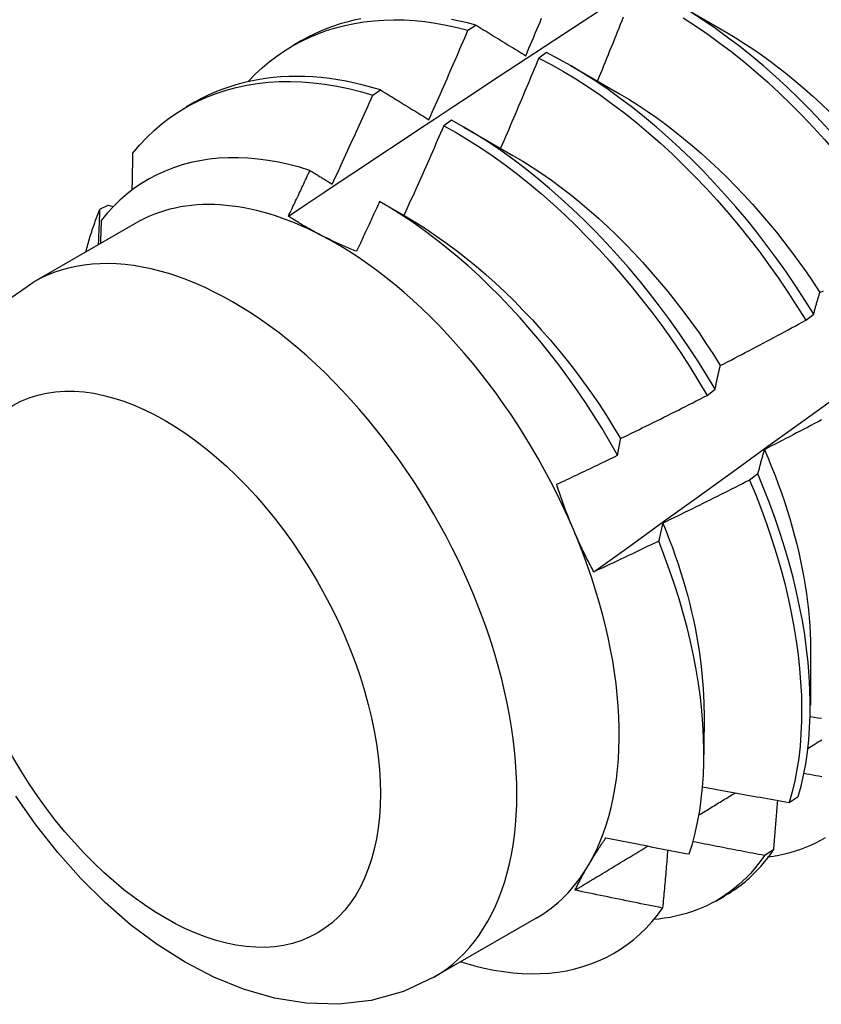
# Model space of a CAD drawing. Header units: inches. Extents: x 17 to 237, y 17 to 149.
# Tile 72 of 115: x 211.638 to 211.899, y 87.247 to 87.568. Entities that reach past the tile are written whole.
import ezdxf

# ---------------------------------------------------------------- set-up
doc = ezdxf.new("R2010")
doc.units = ezdxf.units.IN
doc.header["$MEASUREMENT"] = 0
doc.layers.add('Visible Edges(ANSI)', color=7, linetype='Continuous', lineweight=25)
doc.layers.add('Visible Tangent Edges(ANSI)', color=7, linetype='Continuous', lineweight=25)

msp = doc.modelspace()

# ---------------------------------------------------------------- linework, layer by layer
at = {"layer": 'Visible Edges(ANSI)'}
for p, q in [((211.85239, 87.57347), (211.8684, 87.56425)), ((211.78411, 87.5649), (211.78662, 87.5666)), ((211.72701, 87.56006), (211.72982, 87.56168)), ((211.80974, 87.55761), (211.80723, 87.55583)), ((211.81759, 87.55338), (211.8336, 87.54416)), ((211.75304, 87.5437), (211.75555, 87.54542)), ((211.69221, 87.53997), (211.69502, 87.54159)), ((211.77874, 87.53554), (211.77623, 87.53375)), ((211.78279, 87.53329), (211.7988, 87.52407)), ((211.66399, 87.50646), (211.66669, 87.50781)), ((211.66669, 87.50781), (211.66831, 87.50734)), ((211.75584, 87.50868), (211.764, 87.50398)), ((211.67545, 87.50188), (211.64205, 87.48259)), ((211.89434, 87.47024), (211.89694, 87.47222)), ((211.86214, 87.44575), (211.86475, 87.44773)), ((211.87867, 87.4201), (211.87601, 87.41811)), ((211.89595, 87.36315), (211.89593, 87.34466)), ((211.86115, 87.34306), (211.86113, 87.32861)), ((211.88895, 87.31292), (211.89184, 87.3148)), ((211.88381, 87.29743), (211.88086, 87.2956)), ((211.86512, 87.28066), (211.86793, 87.28228)), ((211.80636, 87.27514), (211.77295, 87.25586))]:
    msp.add_line(p, q, dxfattribs=at)
at = {"layer": 'Visible Edges(ANSI)', "flags": 128}
for points in [[(211.7255, 87.50422), (211.73146, 87.50821), (211.73743, 87.51219), (211.74339, 87.51616), (211.74936, 87.52013), (211.75533, 87.5241), (211.7613, 87.52806), (211.76727, 87.53202), (211.77324, 87.53597), (211.77921, 87.53992), (211.78518, 87.54386), (211.79115, 87.5478), (211.79712, 87.55174), (211.8031, 87.55567), (211.80907, 87.55959), (211.81505, 87.56352), (211.82103, 87.56743), (211.827, 87.57135)], [(211.80298, 87.55658), (211.8035, 87.5578), (211.80402, 87.55902), (211.80454, 87.56024), (211.80505, 87.56146), (211.80557, 87.56268), (211.80608, 87.5639), (211.8066, 87.56513), (211.80711, 87.56635), (211.80762, 87.56757), (211.80813, 87.56879)], [(211.83481, 87.56917), (211.83432, 87.56794), (211.83382, 87.56672), (211.83333, 87.56549), (211.83284, 87.56426), (211.83234, 87.56304), (211.83185, 87.56181), (211.83135, 87.56059), (211.83085, 87.55936), (211.83035, 87.55813), (211.82985, 87.55691), (211.82936, 87.55568), (211.82885, 87.55446), (211.82835, 87.55324), (211.82785, 87.55201), (211.82735, 87.55079), (211.82685, 87.54956), (211.82634, 87.54834)], [(211.85437, 87.56893), (211.85838, 87.56634), (211.86238, 87.5636), (211.86635, 87.56072), (211.8703, 87.55771), (211.87422, 87.55456), (211.8781, 87.55129), (211.88195, 87.5479), (211.88575, 87.54439), (211.88951, 87.54077), (211.89321, 87.53703), (211.89686, 87.5332), (211.90045, 87.52926), (211.90397, 87.52523), (211.90742, 87.5211), (211.9108, 87.51689), (211.91411, 87.5126), (211.91733, 87.50823), (211.92046, 87.50378), (211.92351, 87.49927), (211.92646, 87.49469)], [(211.92905, 87.49666), (211.92609, 87.50124), (211.92304, 87.50575), (211.9199, 87.51019), (211.91667, 87.51455), (211.91336, 87.51884), (211.90998, 87.52304), (211.90652, 87.52716), (211.90299, 87.53119), (211.8994, 87.53512), (211.89574, 87.53895), (211.89204, 87.54267), (211.88828, 87.54628), (211.88447, 87.54979), (211.88062, 87.55317), (211.87674, 87.55643), (211.87281, 87.55956), (211.86886, 87.56257), (211.86489, 87.56543), (211.86089, 87.56816), (211.85687, 87.57074)], [(211.71247, 87.5483), (211.71464, 87.55054), (211.71691, 87.55264), (211.71926, 87.55462), (211.7217, 87.55647), (211.72422, 87.55819), (211.72682, 87.55978), (211.7295, 87.56123), (211.73225, 87.56255), (211.73507, 87.56373), (211.73796, 87.56478), (211.74092, 87.5657), (211.74394, 87.56648), (211.74702, 87.56712), (211.75016, 87.56762), (211.75336, 87.56799), (211.7566, 87.56821), (211.7599, 87.5683), (211.76324, 87.56824), (211.76662, 87.56804), (211.77005, 87.5677), (211.77351, 87.56722), (211.77701, 87.56659), (211.78055, 87.56582), (211.78411, 87.5649)], [(211.74915, 87.56861), (211.74686, 87.56813), (211.74461, 87.56757), (211.7424, 87.56693), (211.74022, 87.56622), (211.73807, 87.56543), (211.73597, 87.56457), (211.7339, 87.56363), (211.73187, 87.56262), (211.72989, 87.56154)], [(211.78662, 87.5666), (211.78397, 87.56729), (211.78134, 87.5679), (211.77873, 87.56843)], [(211.78662, 87.5666), (211.78729, 87.56619), (211.78797, 87.56578), (211.78864, 87.56537), (211.78932, 87.56495), (211.78999, 87.56454), (211.79067, 87.56412), (211.79134, 87.56371), (211.79202, 87.56329), (211.7927, 87.56288), (211.79338, 87.56246), (211.79406, 87.56204), (211.79474, 87.56163), (211.79542, 87.56121), (211.79611, 87.56079), (211.79679, 87.56037), (211.79747, 87.55995), (211.79816, 87.55953), (211.79885, 87.55911), (211.79953, 87.55869), (211.80022, 87.55827), (211.80091, 87.55785), (211.8016, 87.55742), (211.80229, 87.557), (211.80298, 87.55658)], [(211.82522, 87.38815), (211.8366, 87.39635), (211.84797, 87.40455), (211.85933, 87.41275), (211.87068, 87.42095), (211.88202, 87.42915), (211.89335, 87.43734), (211.90467, 87.44554), (211.91598, 87.45373), (211.92728, 87.46193), (211.93857, 87.47012), (211.94985, 87.47831), (211.96112, 87.4865), (211.97237, 87.49469), (211.98362, 87.50287), (211.99487, 87.51105), (212.0061, 87.51923), (212.01732, 87.52741), (212.02853, 87.53559), (212.03973, 87.54376), (212.05093, 87.55193), (212.06211, 87.56009), (212.07329, 87.56825)], [(211.77137, 87.53569), (211.77191, 87.5369), (211.77245, 87.53812), (211.77299, 87.53933), (211.77353, 87.54055), (211.77407, 87.54176), (211.7746, 87.54298), (211.77514, 87.54419), (211.77567, 87.54541), (211.77621, 87.54662), (211.77674, 87.54784), (211.77727, 87.54906), (211.7778, 87.55027), (211.77833, 87.55149), (211.77886, 87.55271), (211.77939, 87.55393), (211.77992, 87.55514), (211.78045, 87.55636), (211.78097, 87.55758), (211.7815, 87.5588), (211.78202, 87.56002), (211.78254, 87.56124), (211.78307, 87.56246), (211.78359, 87.56368), (211.78411, 87.5649)], [(211.86839, 87.56423), (211.87128, 87.56252), (211.87416, 87.56071), (211.87703, 87.55882), (211.87988, 87.55684), (211.88273, 87.55478), (211.88556, 87.55265), (211.88837, 87.55043), (211.89116, 87.54814), (211.89393, 87.54578), (211.89667, 87.54335), (211.89939, 87.54084), (211.90208, 87.53828)], [(211.89694, 87.47222), (211.89407, 87.47684), (211.89111, 87.48141), (211.88805, 87.48591), (211.8849, 87.49034), (211.88167, 87.4947), (211.87836, 87.49899), (211.87496, 87.50319), (211.8715, 87.5073), (211.86797, 87.51132), (211.86438, 87.51525), (211.86072, 87.51908), (211.85701, 87.5228), (211.85325, 87.52641), (211.84944, 87.52991), (211.84559, 87.53329), (211.84171, 87.53654), (211.83778, 87.53967), (211.83383, 87.54267), (211.82985, 87.54553), (211.82586, 87.54824), (211.82184, 87.55081), (211.81781, 87.55324), (211.81378, 87.5555), (211.80974, 87.55761)], [(211.80723, 87.55583), (211.80672, 87.5546), (211.80621, 87.55337), (211.8057, 87.55214), (211.80518, 87.55092), (211.80467, 87.54969), (211.80415, 87.54846), (211.80364, 87.54723), (211.80312, 87.546), (211.8026, 87.54478), (211.80209, 87.54355), (211.80157, 87.54232), (211.80105, 87.5411), (211.80053, 87.53987), (211.80001, 87.53865), (211.79948, 87.53742), (211.79896, 87.53619), (211.79844, 87.53497), (211.79791, 87.53374), (211.79739, 87.53252), (211.79686, 87.5313), (211.79634, 87.53007), (211.79581, 87.52885), (211.79528, 87.52762), (211.79475, 87.5264)], [(211.80723, 87.55583), (211.81127, 87.55371), (211.81531, 87.55143), (211.81933, 87.549), (211.82335, 87.54642), (211.82735, 87.54369), (211.83132, 87.54082), (211.83527, 87.53782), (211.83919, 87.53468), (211.84308, 87.53141), (211.84692, 87.52802), (211.85073, 87.52452), (211.85448, 87.5209), (211.85819, 87.51717), (211.86184, 87.51333), (211.86543, 87.5094), (211.86896, 87.50537), (211.87241, 87.50125), (211.8758, 87.49704), (211.87911, 87.49275), (211.88233, 87.48839), (211.88547, 87.48395), (211.88853, 87.47944), (211.89148, 87.47487), (211.89434, 87.47024)], [(211.75555, 87.54542), (211.75273, 87.54626), (211.74993, 87.54701), (211.74714, 87.54767), (211.74437, 87.54824), (211.74162, 87.54872), (211.7389, 87.54911), (211.73619, 87.54942), (211.73352, 87.54964), (211.73086, 87.54977), (211.72824, 87.54981), (211.72564, 87.54977), (211.72307, 87.54964), (211.72053, 87.54943), (211.71803, 87.54912), (211.71556, 87.54874), (211.71312, 87.54827), (211.71073, 87.54771), (211.70837, 87.54707), (211.70604, 87.54635), (211.70376, 87.54554), (211.70152, 87.54464), (211.69933, 87.54367), (211.69718, 87.54261), (211.69508, 87.54147)], [(211.67464, 87.52469), (211.67689, 87.52737), (211.67926, 87.52989), (211.68174, 87.53225), (211.68433, 87.53445), (211.68702, 87.5365), (211.68982, 87.53838), (211.69271, 87.5401), (211.69569, 87.54165), (211.69876, 87.54304), (211.70192, 87.54427), (211.70517, 87.54533), (211.70849, 87.54623), (211.71188, 87.54696), (211.71535, 87.54752), (211.71888, 87.54791), (211.72247, 87.54813), (211.72613, 87.54818), (211.72984, 87.54806), (211.7336, 87.54777), (211.73741, 87.54731), (211.74126, 87.54667), (211.74515, 87.54586), (211.74908, 87.54487), (211.75304, 87.5437)], [(211.73978, 87.51468), (211.74035, 87.51588), (211.74091, 87.51709), (211.74147, 87.5183), (211.74203, 87.5195), (211.74259, 87.52071), (211.74314, 87.52192), (211.7437, 87.52312), (211.74426, 87.52433), (211.74481, 87.52554), (211.74537, 87.52675), (211.74592, 87.52796), (211.74647, 87.52917), (211.74703, 87.53038), (211.74758, 87.53159), (211.74813, 87.5328), (211.74868, 87.53401), (211.74922, 87.53522), (211.74977, 87.53643), (211.75032, 87.53764), (211.75087, 87.53885), (211.75141, 87.54006), (211.75195, 87.54128), (211.7525, 87.54249), (211.75304, 87.5437)], [(211.75555, 87.54542), (211.7562, 87.54502), (211.75685, 87.54462), (211.7575, 87.54422), (211.75815, 87.54382), (211.75881, 87.54342), (211.75946, 87.54302), (211.76012, 87.54261), (211.76077, 87.54221), (211.76143, 87.54181), (211.76208, 87.5414), (211.76274, 87.541), (211.7634, 87.54059), (211.76406, 87.54019), (211.76472, 87.53978), (211.76538, 87.53938), (211.76604, 87.53897), (211.76671, 87.53856), (211.76737, 87.53815), (211.76804, 87.53774), (211.7687, 87.53733), (211.76937, 87.53692), (211.77003, 87.53651), (211.7707, 87.5361), (211.77137, 87.53569)], [(211.8336, 87.54415), (211.83662, 87.54235), (211.83963, 87.54046), (211.84263, 87.53847), (211.84562, 87.53638), (211.8486, 87.53421), (211.85156, 87.53195), (211.85449, 87.5296), (211.85741, 87.52718), (211.86029, 87.52467), (211.86315, 87.52209), (211.86598, 87.51943), (211.86878, 87.5167), (211.87155, 87.5139), (211.87427, 87.51104), (211.87696, 87.50811), (211.8796, 87.50512), (211.8822, 87.50207), (211.88475, 87.49896), (211.88725, 87.4958), (211.88971, 87.49258), (211.8921, 87.48932), (211.89444, 87.48601), (211.89672, 87.48266), (211.89894, 87.47927)], [(211.77623, 87.53375), (211.7757, 87.53253), (211.77517, 87.53131), (211.77463, 87.53008), (211.77409, 87.52886), (211.77356, 87.52763), (211.77302, 87.52641), (211.77248, 87.52519), (211.77194, 87.52397), (211.7714, 87.52274), (211.77086, 87.52152), (211.77032, 87.5203), (211.76977, 87.51908), (211.76923, 87.51786), (211.76868, 87.51664), (211.76814, 87.51542), (211.76759, 87.5142), (211.76705, 87.51298), (211.7665, 87.51176), (211.76595, 87.51054), (211.7654, 87.50932), (211.76485, 87.5081), (211.7643, 87.50688), (211.76375, 87.50566), (211.7632, 87.50444)], [(211.77623, 87.53375), (211.78027, 87.53149), (211.7843, 87.52907), (211.78832, 87.5265), (211.79232, 87.52378), (211.79629, 87.52092), (211.80024, 87.51792), (211.80416, 87.51479), (211.80805, 87.51153), (211.8119, 87.50815), (211.8157, 87.50465), (211.81946, 87.50103), (211.82317, 87.4973), (211.82682, 87.49347), (211.83041, 87.48954), (211.83394, 87.48551), (211.8374, 87.4814), (211.84079, 87.47719), (211.8441, 87.47291), (211.84734, 87.46854), (211.85048, 87.46411), (211.85354, 87.45961), (211.85651, 87.45504), (211.85938, 87.45042), (211.86214, 87.44575)], [(211.86475, 87.44773), (211.86197, 87.4524), (211.8591, 87.45702), (211.85612, 87.46158), (211.85306, 87.46607), (211.84991, 87.4705), (211.84667, 87.47486), (211.84335, 87.47914), (211.83995, 87.48334), (211.83649, 87.48745), (211.83295, 87.49147), (211.82936, 87.49539), (211.8257, 87.49921), (211.82199, 87.50293), (211.81823, 87.50654), (211.81442, 87.51003), (211.81057, 87.51341), (211.80668, 87.51666), (211.80276, 87.51978), (211.7988, 87.52277), (211.79482, 87.52562), (211.79082, 87.52832), (211.78681, 87.53088), (211.78278, 87.53329), (211.77874, 87.53554)], [(211.67464, 87.52469), (211.67463, 87.5242), (211.67463, 87.5237), (211.67462, 87.5232), (211.67461, 87.5227), (211.6746, 87.52221), (211.67459, 87.52171), (211.67458, 87.52121), (211.67457, 87.52071), (211.67456, 87.52021), (211.67455, 87.51971), (211.67454, 87.51922), (211.67453, 87.51872), (211.67452, 87.51822), (211.67451, 87.51772), (211.6745, 87.51722), (211.67449, 87.51672), (211.67448, 87.51622), (211.67447, 87.51572), (211.67446, 87.51522), (211.67445, 87.51472), (211.67444, 87.51422), (211.67443, 87.51372), (211.67442, 87.51322), (211.6744, 87.51271)], [(211.7988, 87.52407), (211.80196, 87.52219), (211.80511, 87.5202), (211.80824, 87.51811), (211.81137, 87.51592), (211.81447, 87.51363), (211.81755, 87.51124), (211.82061, 87.50877), (211.82365, 87.5062), (211.82666, 87.50355), (211.82963, 87.50081), (211.83257, 87.498), (211.83548, 87.49511), (211.83834, 87.49214), (211.84116, 87.4891), (211.84394, 87.486), (211.84667, 87.48283), (211.84935, 87.47959), (211.85198, 87.4763), (211.85455, 87.47295), (211.85706, 87.46955), (211.85951, 87.4661), (211.8619, 87.4626), (211.86422, 87.45905), (211.86647, 87.45547)], [(211.73253, 87.51915), (211.72907, 87.52019), (211.72565, 87.52108), (211.72225, 87.52182), (211.71889, 87.52241), (211.71557, 87.52285), (211.71229, 87.52314), (211.70906, 87.52328), (211.70587, 87.52327), (211.70273, 87.52311), (211.69965, 87.52279), (211.69662, 87.52233), (211.69367, 87.52171), (211.69079, 87.52094), (211.68797, 87.52002), (211.68524, 87.51895), (211.68258, 87.51774), (211.68, 87.51638), (211.6775, 87.51487), (211.67509, 87.51322), (211.67276, 87.51142), (211.67052, 87.50948), (211.66838, 87.50741), (211.66634, 87.5052), (211.66439, 87.50285)], [(211.7255, 87.50422), (211.72579, 87.50484), (211.72609, 87.50546), (211.72638, 87.50608), (211.72668, 87.50671), (211.72697, 87.50733), (211.72727, 87.50795), (211.72756, 87.50857), (211.72786, 87.50919), (211.72815, 87.50981), (211.72844, 87.51044), (211.72874, 87.51106), (211.72903, 87.51168), (211.72932, 87.5123), (211.72962, 87.51292), (211.72991, 87.51355), (211.7302, 87.51417), (211.73049, 87.51479), (211.73078, 87.51541), (211.73108, 87.51603), (211.73137, 87.51666), (211.73166, 87.51728), (211.73195, 87.5179), (211.73224, 87.51853), (211.73253, 87.51915)], [(211.73253, 87.51915), (211.73283, 87.51896), (211.73313, 87.51878), (211.73343, 87.51859), (211.73373, 87.51841), (211.73403, 87.51822), (211.73433, 87.51804), (211.73464, 87.51785), (211.73494, 87.51767), (211.73524, 87.51748), (211.73554, 87.5173), (211.73584, 87.51711), (211.73614, 87.51692), (211.73645, 87.51674), (211.73675, 87.51655), (211.73705, 87.51636), (211.73736, 87.51618), (211.73766, 87.51599), (211.73796, 87.5158), (211.73826, 87.51562), (211.73857, 87.51543), (211.73887, 87.51524), (211.73918, 87.51505), (211.73948, 87.51487), (211.73978, 87.51468)], [(211.75527, 87.509), (211.75496, 87.50833), (211.75465, 87.50765), (211.75434, 87.50697), (211.75402, 87.50629), (211.75371, 87.50562), (211.7534, 87.50494), (211.75309, 87.50426), (211.75277, 87.50358), (211.75246, 87.50291), (211.75215, 87.50223), (211.75184, 87.50155), (211.75152, 87.50087), (211.75121, 87.5002), (211.75089, 87.49952), (211.75058, 87.49884), (211.75026, 87.49817), (211.74995, 87.49749), (211.74963, 87.49681), (211.74932, 87.49614), (211.749, 87.49546), (211.74869, 87.49479), (211.74837, 87.49411), (211.74805, 87.49343), (211.74774, 87.49276)], [(211.83295, 87.42621), (211.83046, 87.43058), (211.82788, 87.43491), (211.82521, 87.43919), (211.82245, 87.44341), (211.81962, 87.44758), (211.8167, 87.45169), (211.81371, 87.45573), (211.81065, 87.45969), (211.80753, 87.46356), (211.80434, 87.46735), (211.8011, 87.47104), (211.79781, 87.47464), (211.79446, 87.47814), (211.79106, 87.48154), (211.78762, 87.48483), (211.78413, 87.48801), (211.7806, 87.49108), (211.77704, 87.49404), (211.77345, 87.49687), (211.76984, 87.49956), (211.76621, 87.50213), (211.76257, 87.50456), (211.75892, 87.50685), (211.75527, 87.509)], [(211.65941, 87.49258), (211.65957, 87.49319), (211.65973, 87.49379), (211.65989, 87.4944), (211.66005, 87.495), (211.66022, 87.4956), (211.66039, 87.4962), (211.66056, 87.49679), (211.66074, 87.49738), (211.66092, 87.49797), (211.6611, 87.49856), (211.66129, 87.49914), (211.66148, 87.49972), (211.66167, 87.5003), (211.66187, 87.50087), (211.66206, 87.50144), (211.66227, 87.50201), (211.66247, 87.50258), (211.66268, 87.50314), (211.66289, 87.5037), (211.6631, 87.50426), (211.66332, 87.50481), (211.66354, 87.50536), (211.66377, 87.50591), (211.66399, 87.50646)], [(211.66354, 87.495), (211.66356, 87.49548), (211.66358, 87.49596), (211.6636, 87.49644), (211.66362, 87.49692), (211.66364, 87.49739), (211.66366, 87.49787), (211.66367, 87.49835), (211.66369, 87.49883), (211.66371, 87.49931), (211.66373, 87.49979), (211.66375, 87.50026), (211.66377, 87.50074), (211.66379, 87.50122), (211.66381, 87.5017), (211.66383, 87.50217), (211.66385, 87.50265), (211.66386, 87.50313), (211.66388, 87.5036), (211.6639, 87.50408), (211.66392, 87.50456), (211.66394, 87.50503), (211.66396, 87.50551), (211.66398, 87.50598), (211.66399, 87.50646)], [(211.66439, 87.50285), (211.66438, 87.50254), (211.66437, 87.50223), (211.66436, 87.50192), (211.66435, 87.50161), (211.66434, 87.50129), (211.66434, 87.50098), (211.66433, 87.50067), (211.66432, 87.50036), (211.66431, 87.50005), (211.6643, 87.49973), (211.66429, 87.49942), (211.66428, 87.49911), (211.66426, 87.4988), (211.66425, 87.49848), (211.66424, 87.49817), (211.66423, 87.49786), (211.66422, 87.49755), (211.66421, 87.49723), (211.6642, 87.49692), (211.66419, 87.49661), (211.66418, 87.49629), (211.66417, 87.49598), (211.66416, 87.49567), (211.66415, 87.49536)], [(211.73601, 87.49807), (211.73554, 87.49832), (211.73508, 87.49856), (211.73462, 87.4988), (211.73416, 87.49905), (211.7337, 87.4993), (211.73325, 87.49955), (211.7328, 87.4998), (211.73235, 87.50005), (211.7319, 87.5003), (211.73146, 87.50055), (211.73102, 87.50081), (211.73058, 87.50106), (211.73014, 87.50132), (211.72971, 87.50158), (211.72928, 87.50184), (211.72885, 87.5021), (211.72842, 87.50236), (211.72799, 87.50262), (211.72757, 87.50288), (211.72715, 87.50315), (211.72674, 87.50342), (211.72632, 87.50368), (211.72591, 87.50395), (211.7255, 87.50422)], [(211.764, 87.50398), (211.7673, 87.50202), (211.77058, 87.49994), (211.77385, 87.49775), (211.77711, 87.49545), (211.78034, 87.49304), (211.78355, 87.49053), (211.78674, 87.48792), (211.78989, 87.48522), (211.79301, 87.48242), (211.7961, 87.47953), (211.79915, 87.47655), (211.80216, 87.47349), (211.80512, 87.47036), (211.80804, 87.46715), (211.81091, 87.46386), (211.81372, 87.46051), (211.81647, 87.45709), (211.81917, 87.45361), (211.8218, 87.45007), (211.82437, 87.44648), (211.82687, 87.44284), (211.8293, 87.43915), (211.83165, 87.43541), (211.83392, 87.43163)], [(211.74774, 87.49276), (211.74722, 87.49296), (211.74671, 87.49317), (211.7462, 87.49338), (211.74569, 87.49359), (211.74519, 87.4938), (211.74469, 87.49401), (211.74418, 87.49422), (211.74369, 87.49444), (211.74319, 87.49465), (211.7427, 87.49487), (211.7422, 87.49509), (211.74172, 87.49531), (211.74123, 87.49553), (211.74074, 87.49576), (211.74026, 87.49598), (211.73978, 87.49621), (211.7393, 87.49644), (211.73882, 87.49667), (211.73835, 87.4969), (211.73788, 87.49713), (211.73741, 87.49736), (211.73694, 87.4976), (211.73647, 87.49784), (211.73601, 87.49807)], [(211.63306, 87.47632), (211.64205, 87.48259)], [(211.89694, 87.47222), (211.89702, 87.47252), (211.8971, 87.47283), (211.89718, 87.47313), (211.89726, 87.47344), (211.89734, 87.47374), (211.89742, 87.47404), (211.8975, 87.47434), (211.89758, 87.47464), (211.89766, 87.47494), (211.89775, 87.47523), (211.89783, 87.47553), (211.89791, 87.47582), (211.898, 87.47612), (211.89808, 87.47641), (211.89816, 87.4767), (211.89825, 87.47699), (211.89833, 87.47728), (211.89842, 87.47757), (211.89851, 87.47785), (211.89859, 87.47814), (211.89868, 87.47842), (211.89877, 87.4787), (211.89885, 87.47899), (211.89894, 87.47927)], [(211.89894, 87.47927), (211.90009, 87.4799)], [(211.86647, 87.45547), (211.86764, 87.45607), (211.8688, 87.45668), (211.86997, 87.45728), (211.87114, 87.45789), (211.8723, 87.4585), (211.87347, 87.4591), (211.87463, 87.45971), (211.8758, 87.46033), (211.87696, 87.46094), (211.87812, 87.46155), (211.87929, 87.46216), (211.88045, 87.46278), (211.88161, 87.46339), (211.88277, 87.46401), (211.88393, 87.46463), (211.88509, 87.46525), (211.88625, 87.46587), (211.88741, 87.46649), (211.88856, 87.46711), (211.88972, 87.46774), (211.89088, 87.46836), (211.89203, 87.46898), (211.89319, 87.46961), (211.89434, 87.47024)], [(211.86475, 87.44773), (211.86481, 87.44806), (211.86488, 87.4484), (211.86495, 87.44873), (211.86502, 87.44906), (211.86509, 87.44939), (211.86516, 87.44972), (211.86523, 87.45005), (211.8653, 87.45038), (211.86537, 87.45071), (211.86544, 87.45103), (211.86551, 87.45136), (211.86558, 87.45168), (211.86565, 87.452), (211.86573, 87.45232), (211.8658, 87.45264), (211.86587, 87.45296), (211.86594, 87.45328), (211.86602, 87.45359), (211.86609, 87.45391), (211.86617, 87.45422), (211.86624, 87.45454), (211.86632, 87.45485), (211.86639, 87.45516), (211.86647, 87.45547)], [(211.83392, 87.43163), (211.8351, 87.43221), (211.83629, 87.43279), (211.83747, 87.43336), (211.83865, 87.43394), (211.83983, 87.43452), (211.84101, 87.4351), (211.84219, 87.43569), (211.84336, 87.43627), (211.84454, 87.43685), (211.84572, 87.43744), (211.8469, 87.43803), (211.84807, 87.43861), (211.84925, 87.4392), (211.85042, 87.43979), (211.8516, 87.44038), (211.85277, 87.44097), (211.85394, 87.44157), (211.85512, 87.44216), (211.85629, 87.44276), (211.85746, 87.44335), (211.85863, 87.44395), (211.8598, 87.44455), (211.86097, 87.44515), (211.86214, 87.44575)], [(211.89952, 87.43778), (211.89836, 87.43716), (211.89719, 87.43654), (211.89603, 87.43593), (211.89487, 87.43531), (211.8937, 87.4347), (211.89254, 87.43409), (211.89137, 87.43348), (211.8902, 87.43287), (211.88904, 87.43226), (211.88787, 87.43165), (211.8867, 87.43104), (211.88553, 87.43044), (211.88436, 87.42983), (211.88319, 87.42923), (211.88202, 87.42862), (211.88085, 87.42802)], [(211.83295, 87.42621), (211.83299, 87.42644), (211.83303, 87.42667), (211.83307, 87.4269), (211.83311, 87.42713), (211.83314, 87.42736), (211.83318, 87.42759), (211.83322, 87.42782), (211.83326, 87.42805), (211.8333, 87.42827), (211.83334, 87.4285), (211.83338, 87.42873), (211.83343, 87.42895), (211.83347, 87.42918), (211.83351, 87.42941), (211.83355, 87.42963), (211.83359, 87.42986), (211.83363, 87.43008), (211.83367, 87.4303), (211.83371, 87.43053), (211.83375, 87.43075), (211.8338, 87.43097), (211.83384, 87.43119), (211.83388, 87.43141), (211.83392, 87.43163)], [(211.88085, 87.42802), (211.88075, 87.42771), (211.88066, 87.42739), (211.88056, 87.42707), (211.88047, 87.42675), (211.88037, 87.42642), (211.88028, 87.4261), (211.88019, 87.42578), (211.88009, 87.42545), (211.88, 87.42512), (211.87991, 87.4248), (211.87982, 87.42447), (211.87972, 87.42414), (211.87963, 87.42381), (211.87954, 87.42348), (211.87945, 87.42314), (211.87936, 87.42281), (211.87928, 87.42248), (211.87919, 87.42214), (211.8791, 87.4218), (211.87901, 87.42146), (211.87892, 87.42113), (211.87884, 87.42079), (211.87875, 87.42044), (211.87867, 87.4201)], [(211.88085, 87.42802), (211.88206, 87.4252), (211.88322, 87.42238), (211.88433, 87.41956), (211.88539, 87.41674), (211.8864, 87.41393), (211.88736, 87.41112), (211.88827, 87.40831), (211.88913, 87.40552), (211.88994, 87.40274), (211.89069, 87.39996), (211.8914, 87.3972), (211.89206, 87.39446), (211.89266, 87.39173), (211.89321, 87.38901), (211.89371, 87.38632), (211.89416, 87.38365), (211.89456, 87.38099), (211.89491, 87.37837), (211.8952, 87.37576), (211.89544, 87.37319), (211.89563, 87.37064), (211.89577, 87.36812), (211.89585, 87.36564), (211.89588, 87.36318)], [(211.81307, 87.41672), (211.8139, 87.41711), (211.81473, 87.4175), (211.81556, 87.41789), (211.81639, 87.41828), (211.81722, 87.41867), (211.81805, 87.41906), (211.81888, 87.41946), (211.81971, 87.41985), (211.82054, 87.42024), (211.82137, 87.42064), (211.8222, 87.42103), (211.82303, 87.42143), (211.82385, 87.42182), (211.82468, 87.42222), (211.82551, 87.42261), (211.82634, 87.42301), (211.82717, 87.42341), (211.82799, 87.42381), (211.82882, 87.42421), (211.82965, 87.4246), (211.83047, 87.425), (211.8313, 87.4254), (211.83212, 87.42581), (211.83295, 87.42621)], [(211.87601, 87.41811), (211.87484, 87.41751), (211.87367, 87.41691), (211.87249, 87.41632), (211.87132, 87.41572), (211.87014, 87.41513), (211.86897, 87.41454), (211.86779, 87.41394), (211.86661, 87.41335), (211.86543, 87.41276), (211.86426, 87.41217), (211.86308, 87.41159), (211.8619, 87.411), (211.86072, 87.41041), (211.85954, 87.40983), (211.85836, 87.40925), (211.85718, 87.40866), (211.856, 87.40808), (211.85481, 87.4075), (211.85363, 87.40692), (211.85245, 87.40635), (211.85126, 87.40577), (211.85008, 87.40519), (211.84889, 87.40462), (211.84771, 87.40405)], [(211.87601, 87.41811), (211.87803, 87.41326), (211.87992, 87.4084), (211.88169, 87.40356), (211.88333, 87.39872), (211.88484, 87.3939), (211.88623, 87.38911), (211.88749, 87.38434), (211.88862, 87.3796), (211.88962, 87.37491), (211.8905, 87.37025), (211.89124, 87.36565), (211.89185, 87.36111), (211.89234, 87.35662), (211.89269, 87.3522), (211.89291, 87.34786), (211.893, 87.34359), (211.89296, 87.3394), (211.89279, 87.33531), (211.89248, 87.33131), (211.89204, 87.32741), (211.89147, 87.32361), (211.89076, 87.31993), (211.88992, 87.31636), (211.88895, 87.31292)], [(211.89184, 87.3148), (211.8928, 87.31825), (211.89364, 87.32183), (211.89433, 87.32552), (211.8949, 87.32932), (211.89532, 87.33323), (211.89562, 87.33724), (211.89578, 87.34134), (211.89581, 87.34553), (211.89571, 87.34981), (211.89548, 87.35416), (211.89512, 87.35858), (211.89462, 87.36307), (211.894, 87.36762), (211.89324, 87.37223), (211.89236, 87.37688), (211.89135, 87.38158), (211.89021, 87.38632), (211.88894, 87.39109), (211.88754, 87.39589), (211.88602, 87.40071), (211.88437, 87.40555), (211.88259, 87.4104), (211.88069, 87.41525), (211.87867, 87.4201)], [(211.81851, 87.40198), (211.81825, 87.40258), (211.818, 87.40318), (211.81775, 87.40378), (211.81751, 87.40439), (211.81726, 87.40499), (211.81702, 87.4056), (211.81678, 87.40621), (211.81654, 87.40682), (211.81631, 87.40743), (211.81608, 87.40804), (211.81585, 87.40865), (211.81562, 87.40927), (211.81539, 87.40988), (211.81517, 87.4105), (211.81495, 87.41111), (211.81473, 87.41173), (211.81452, 87.41235), (211.8143, 87.41297), (211.81409, 87.41359), (211.81388, 87.41422), (211.81367, 87.41484), (211.81347, 87.41547), (211.81327, 87.41609), (211.81307, 87.41672)], [(211.82522, 87.38815), (211.82491, 87.38871), (211.82461, 87.38927), (211.82431, 87.38983), (211.82401, 87.3904), (211.82371, 87.39096), (211.82342, 87.39153), (211.82313, 87.39209), (211.82284, 87.39266), (211.82255, 87.39323), (211.82226, 87.39381), (211.82198, 87.39438), (211.8217, 87.39495), (211.82142, 87.39553), (211.82115, 87.39611), (211.82087, 87.39669), (211.8206, 87.39727), (211.82033, 87.39785), (211.82006, 87.39844), (211.8198, 87.39902), (211.81954, 87.39961), (211.81928, 87.4002), (211.81902, 87.40079), (211.81876, 87.40138), (211.81851, 87.40198)], [(211.84771, 87.40405), (211.84765, 87.40381), (211.84759, 87.40357), (211.84753, 87.40333), (211.84747, 87.40309), (211.84742, 87.40285), (211.84736, 87.40261), (211.8473, 87.40237), (211.84724, 87.40213), (211.84719, 87.40188), (211.84713, 87.40164), (211.84707, 87.4014), (211.84702, 87.40115), (211.84696, 87.40091), (211.8469, 87.40066), (211.84685, 87.40042), (211.84679, 87.40017), (211.84674, 87.39993), (211.84668, 87.39968), (211.84663, 87.39943), (211.84657, 87.39918), (211.84652, 87.39893), (211.84646, 87.39869), (211.84641, 87.39844), (211.84635, 87.39819)], [(211.84771, 87.40405), (211.84879, 87.40139), (211.84982, 87.39873), (211.85081, 87.39607), (211.85176, 87.39342), (211.85266, 87.39077), (211.85351, 87.38813), (211.85432, 87.38549), (211.85509, 87.38287), (211.85581, 87.38025), (211.85648, 87.37765), (211.85711, 87.37506), (211.85769, 87.37248), (211.85822, 87.36992), (211.85871, 87.36737), (211.85916, 87.36485), (211.85956, 87.36234), (211.85991, 87.35985), (211.86021, 87.35738), (211.86047, 87.35494), (211.86069, 87.35252), (211.86085, 87.35012), (211.86097, 87.34775), (211.86105, 87.34541), (211.86107, 87.3431)], [(211.84635, 87.39819), (211.84548, 87.39776), (211.8446, 87.39734), (211.84372, 87.39691), (211.84284, 87.39649), (211.84196, 87.39607), (211.84109, 87.39565), (211.84021, 87.39522), (211.83933, 87.3948), (211.83845, 87.39438), (211.83757, 87.39396), (211.83669, 87.39355), (211.83581, 87.39313), (211.83493, 87.39271), (211.83404, 87.39229), (211.83316, 87.39188), (211.83228, 87.39146), (211.8314, 87.39104), (211.83052, 87.39063), (211.82964, 87.39021), (211.82875, 87.3898), (211.82787, 87.38939), (211.82699, 87.38898), (211.8261, 87.38856), (211.82522, 87.38815)], [(211.85634, 87.29609), (211.85737, 87.29945), (211.85828, 87.30292), (211.85906, 87.30651), (211.85973, 87.3102), (211.86026, 87.31399), (211.86067, 87.31786), (211.86095, 87.32183), (211.8611, 87.32588), (211.86113, 87.33001), (211.86103, 87.33421), (211.86079, 87.33849), (211.86044, 87.34284), (211.85995, 87.34726), (211.85933, 87.35173), (211.85859, 87.35626), (211.85772, 87.36082), (211.85672, 87.36542), (211.8556, 87.37005), (211.85436, 87.3747), (211.853, 87.37937), (211.85152, 87.38406), (211.84991, 87.38876), (211.84819, 87.39347), (211.84635, 87.39819)], [(211.89587, 87.34097), (211.89707, 87.34076), (211.89827, 87.34056), (211.89946, 87.34036)], [(211.8951, 87.3306), (211.89566, 87.33095), (211.89622, 87.33129), (211.89678, 87.33163), (211.89734, 87.33198), (211.89789, 87.33232), (211.89845, 87.33266), (211.89901, 87.33301), (211.89957, 87.33335)], [(211.89962, 87.32128), (211.89865, 87.32146), (211.89767, 87.32163), (211.89669, 87.32181), (211.89571, 87.32199), (211.89474, 87.32216), (211.89376, 87.32234)], [(211.85949, 87.30883), (211.85999, 87.30913), (211.86048, 87.30943), (211.86097, 87.30973), (211.86147, 87.31003), (211.86196, 87.31033), (211.86245, 87.31063), (211.86295, 87.31093), (211.86344, 87.31124), (211.86393, 87.31154), (211.86443, 87.31184), (211.86492, 87.31214), (211.86541, 87.31244), (211.86591, 87.31274), (211.8664, 87.31304), (211.86689, 87.31334), (211.86739, 87.31364), (211.86788, 87.31394), (211.86837, 87.31425), (211.86887, 87.31455), (211.86936, 87.31485), (211.86985, 87.31515), (211.87035, 87.31545), (211.87084, 87.31575), (211.87133, 87.31605)], [(211.86068, 87.31801), (211.86186, 87.31779), (211.86303, 87.31757), (211.86421, 87.31736), (211.86538, 87.31714), (211.86656, 87.31692), (211.86773, 87.31671), (211.86891, 87.31649), (211.87009, 87.31628), (211.87126, 87.31606), (211.87244, 87.31585), (211.87362, 87.31563), (211.8748, 87.31542), (211.87598, 87.31521), (211.87715, 87.315), (211.87833, 87.31479), (211.87951, 87.31458), (211.88069, 87.31437), (211.88187, 87.31416), (211.88305, 87.31395), (211.88423, 87.31374), (211.88541, 87.31354), (211.88659, 87.31333), (211.88777, 87.31312), (211.88895, 87.31292)], [(211.77295, 87.25586), (211.76303, 87.25121), (211.75256, 87.24827), (211.7419, 87.24704), (211.7313, 87.24736), (211.72093, 87.24906), (211.71087, 87.25194), (211.70114, 87.25589), (211.69175, 87.26078), (211.6827, 87.26651), (211.674, 87.27302), (211.66567, 87.28024), (211.65773, 87.28811), (211.65021, 87.29656), (211.64314, 87.30553), (211.63657, 87.31496)], [(211.8851, 87.31359), (211.88505, 87.31292), (211.885, 87.31225), (211.88495, 87.31158), (211.88489, 87.3109), (211.88484, 87.31023), (211.88479, 87.30956), (211.88473, 87.30889), (211.88468, 87.30822), (211.88463, 87.30754), (211.88457, 87.30687), (211.88452, 87.3062), (211.88446, 87.30552), (211.88441, 87.30485), (211.88436, 87.30418), (211.8843, 87.3035), (211.88425, 87.30283), (211.88419, 87.30215), (211.88414, 87.30148), (211.88408, 87.3008), (211.88403, 87.30013), (211.88397, 87.29945), (211.88392, 87.29878), (211.88386, 87.2981), (211.88381, 87.29743)], [(211.82341, 87.29241), (211.82362, 87.29277), (211.82384, 87.29313), (211.82405, 87.2935), (211.82427, 87.29386), (211.8245, 87.29423), (211.82472, 87.29459), (211.82495, 87.29496), (211.82518, 87.29533), (211.82541, 87.2957), (211.82564, 87.29607), (211.82588, 87.29644), (211.82612, 87.29681), (211.82636, 87.29719), (211.8266, 87.29756), (211.82684, 87.29794), (211.82709, 87.29832), (211.82734, 87.2987), (211.82759, 87.29908), (211.82784, 87.29946), (211.8281, 87.29985), (211.82836, 87.30023), (211.82862, 87.30062), (211.82888, 87.30101), (211.82914, 87.3014)], [(211.82914, 87.3014), (211.83027, 87.30117), (211.8314, 87.30094), (211.83254, 87.30071), (211.83367, 87.30049), (211.8348, 87.30026), (211.83593, 87.30004), (211.83706, 87.29981), (211.83819, 87.29959), (211.83933, 87.29937), (211.84046, 87.29914), (211.84159, 87.29892), (211.84272, 87.2987), (211.84386, 87.29848), (211.84499, 87.29826), (211.84612, 87.29804), (211.84726, 87.29782), (211.84839, 87.2976), (211.84953, 87.29738), (211.85066, 87.29717), (211.8518, 87.29695), (211.85293, 87.29673), (211.85407, 87.29652), (211.8552, 87.2963), (211.85634, 87.29609)], [(211.88086, 87.2956), (211.87989, 87.29579), (211.87892, 87.29597), (211.87794, 87.29615), (211.87697, 87.29633), (211.876, 87.29652), (211.87503, 87.2967), (211.87405, 87.29689), (211.87308, 87.29707), (211.87211, 87.29726), (211.87114, 87.29744), (211.87017, 87.29763), (211.86919, 87.29782), (211.86822, 87.298), (211.86725, 87.29819), (211.86628, 87.29838), (211.86531, 87.29857), (211.86434, 87.29876), (211.86337, 87.29895), (211.8624, 87.29914), (211.86143, 87.29933), (211.86046, 87.29952), (211.85949, 87.29971), (211.85852, 87.2999), (211.85755, 87.30009)], [(211.90067, 87.30137), (211.89912, 87.30049), (211.89754, 87.29967), (211.89593, 87.29891), (211.89428, 87.29821), (211.89261, 87.29757), (211.8909, 87.29699), (211.88916, 87.29647), (211.88739, 87.29602), (211.88559, 87.29562), (211.88377, 87.29529), (211.88191, 87.29502)], [(211.81906, 87.28429), (211.82005, 87.28489), (211.82104, 87.28549), (211.82203, 87.28609), (211.82302, 87.28669), (211.82401, 87.28729), (211.825, 87.28788), (211.82599, 87.28848), (211.82698, 87.28908), (211.82797, 87.28968), (211.82896, 87.29028), (211.82995, 87.29088), (211.83094, 87.29148), (211.83193, 87.29208), (211.83292, 87.29268), (211.83391, 87.29328), (211.8349, 87.29388), (211.83589, 87.29448), (211.83688, 87.29508), (211.83787, 87.29568), (211.83886, 87.29628), (211.83985, 87.29688), (211.84084, 87.29748), (211.84183, 87.29808), (211.84282, 87.29868)], [(211.8493, 87.29743), (211.84924, 87.29664), (211.84917, 87.29585), (211.8491, 87.29506), (211.84904, 87.29428), (211.84897, 87.29349), (211.8489, 87.2927), (211.84883, 87.29191), (211.84876, 87.29112), (211.84869, 87.29033), (211.84863, 87.28954), (211.84856, 87.28875), (211.84849, 87.28796), (211.84842, 87.28717), (211.84835, 87.28638), (211.84828, 87.28559), (211.84821, 87.2848), (211.84814, 87.28401), (211.84807, 87.28321), (211.848, 87.28242), (211.84792, 87.28163), (211.84785, 87.28084), (211.84778, 87.28004), (211.84771, 87.27925), (211.84764, 87.27845)], [(211.86787, 87.28241), (211.86864, 87.28286), (211.86941, 87.28333), (211.87017, 87.28381), (211.87092, 87.28431), (211.87166, 87.28482), (211.87239, 87.28535), (211.87311, 87.28589), (211.87382, 87.28645), (211.87453, 87.28702), (211.87522, 87.28761), (211.8759, 87.28821), (211.87657, 87.28883), (211.87723, 87.28947), (211.87789, 87.29012), (211.87853, 87.29078), (211.87916, 87.29146), (211.87978, 87.29215), (211.88039, 87.29286), (211.88098, 87.29359), (211.88157, 87.29432), (211.88215, 87.29508), (211.88271, 87.29585), (211.88326, 87.29663), (211.88381, 87.29743)], [(211.88086, 87.2956), (211.87978, 87.29406), (211.87865, 87.29257), (211.87749, 87.29113), (211.87627, 87.28976), (211.87502, 87.28844), (211.87373, 87.28718), (211.8724, 87.28598), (211.87103, 87.28483), (211.86962, 87.28375), (211.86817, 87.28272), (211.86669, 87.28176), (211.86517, 87.28085), (211.86362, 87.28), (211.86204, 87.27922), (211.86042, 87.27849), (211.85877, 87.27782), (211.85709, 87.27722), (211.85538, 87.27667), (211.85364, 87.27619), (211.85187, 87.27576), (211.85007, 87.2754), (211.84824, 87.2751), (211.84639, 87.27486), (211.84452, 87.27468)], [(211.81906, 87.28429), (211.81921, 87.28461), (211.81937, 87.28494), (211.81952, 87.28526), (211.81969, 87.28559), (211.81985, 87.28592), (211.82001, 87.28625), (211.82018, 87.28658), (211.82035, 87.28691), (211.82053, 87.28724), (211.8207, 87.28758), (211.82088, 87.28791), (211.82106, 87.28825), (211.82124, 87.28859), (211.82143, 87.28893), (211.82161, 87.28927), (211.8218, 87.28961), (211.82199, 87.28996), (211.82219, 87.29031), (211.82239, 87.29065), (211.82258, 87.291), (211.82279, 87.29135), (211.82299, 87.2917), (211.8232, 87.29206), (211.82341, 87.29241)], [(211.84764, 87.27845), (211.84645, 87.27869), (211.84525, 87.27893), (211.84406, 87.27916), (211.84287, 87.2794), (211.84167, 87.27964), (211.84048, 87.27988), (211.83929, 87.28012), (211.8381, 87.28036), (211.8369, 87.2806), (211.83571, 87.28084), (211.83452, 87.28108), (211.83333, 87.28133), (211.83214, 87.28157), (211.83095, 87.28181), (211.82976, 87.28206), (211.82857, 87.2823), (211.82738, 87.28255), (211.82619, 87.2828), (211.825, 87.28304), (211.82381, 87.28329), (211.82262, 87.28354), (211.82143, 87.28379), (211.82024, 87.28404), (211.81906, 87.28429)], [(211.78619, 87.25963), (211.78938, 87.25885), (211.79253, 87.25821), (211.79565, 87.2577), (211.79872, 87.25732), (211.80176, 87.25709), (211.80475, 87.25699), (211.8077, 87.25704), (211.8106, 87.25722), (211.81345, 87.25754), (211.81623, 87.258), (211.81896, 87.25859), (211.82162, 87.25933), (211.82421, 87.2602), (211.82673, 87.2612), (211.82918, 87.26234), (211.83155, 87.26361), (211.83385, 87.26502), (211.83607, 87.26655), (211.83821, 87.26822), (211.84027, 87.27002), (211.84225, 87.27194), (211.84414, 87.27399), (211.84594, 87.27616), (211.84764, 87.27845)]]:
    msp.add_lwpolyline(points, dxfattribs=at)
at = {"layer": 'Visible Edges(ANSI)'}
for centre, major_axis, start_param, end_param in [((211.74091, 87.38851), (-0.06545, 0.11337), 5.550735, 6.283185), ((211.74091, 87.38851), (0.06545, -0.11337), 1.361945, 2.409143), ((211.74091, 87.38851), (0.06545, -0.11337), 0.314748, 1.361945), ((211.74091, 87.38851), (0.06545, -0.11337), 0, 0.314748), ((211.75831, 87.39856), (0.07776, -0.13468), 5.712947, 5.754141)]:
    msp.add_ellipse(centre, major_axis=major_axis, ratio=0.57735, start_param=start_param, end_param=end_param, dxfattribs=at)
at = {"layer": 'Visible Tangent Edges(ANSI)'}
msp.add_ellipse((211.7075, 87.36923), major_axis=(0.06545, -0.11337), ratio=0.57735, start_param=0, end_param=3.141593, dxfattribs=at)
msp.add_ellipse((211.68523, 87.35637), major_axis=(0.0497, -0.08609), ratio=0.57735, dxfattribs=at)

doc.saveas('drawing.dxf')
